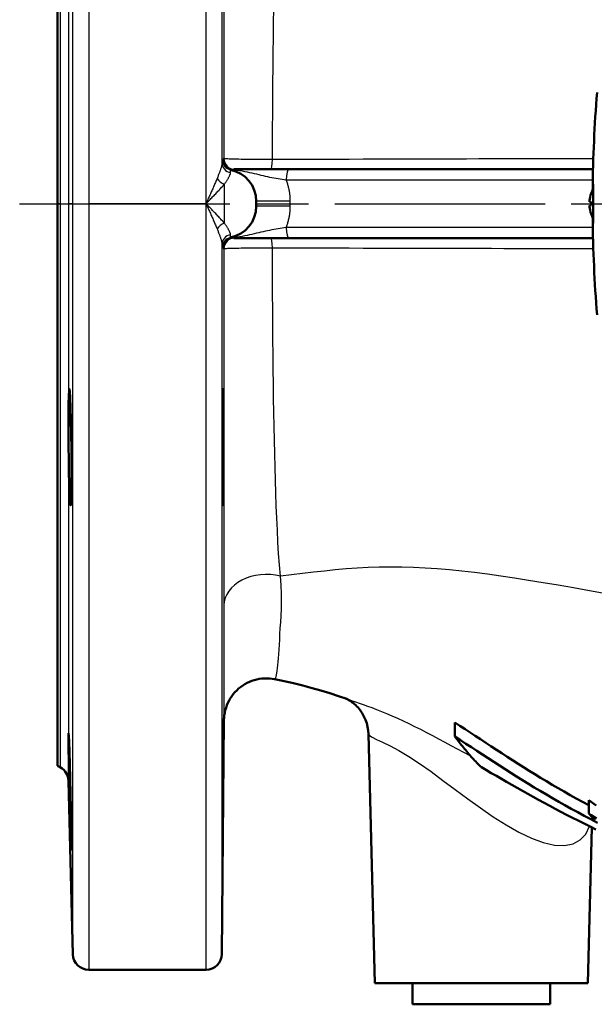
# Model space of a CAD drawing. Header units: millimetres. Extents: x 257 to 2036, y 206 to 1822.
# Tile 1 of 66: x 822 to 931, y 206 to 392. Entities that reach past the tile are written whole.
import ezdxf

# ---------------------------------------------------------------- set-up
doc = ezdxf.new("R2010")
doc.units = ezdxf.units.MM
doc.header["$LTSCALE"] = 7
doc.linetypes.add('CHAIN', pattern=[0.3543, 0.2362, -0.0295, 0.0591, -0.0295])
for name, color, linetype, lineweight in [('Arbeitsachse(DIN)', 7, 'CHAIN', 25), ('Sichtbare Kanten(DIN)', 7, 'Continuous', 50), ('Sichtbare tangentiale Kanten(DIN)', 3, 'Continuous', 25)]:
    doc.layers.add(name, color=color, linetype=linetype, lineweight=lineweight)

msp = doc.modelspace()

# ---------------------------------------------------------------- linework, layer by layer
at = {"layer": 'Arbeitsachse(DIN)', "linetype": 'CHAIN', "ltscale": 23.990969}
msp.add_line((822.29, 357.43), (1316.86, 357.43), dxfattribs=at)
at = {"layer": 'Sichtbare Kanten(DIN)'}
for p, q in [((829.44, 357.43), (829.44, 463.43)), ((873.15, 363.93), (862.74, 363.93)), ((930.52, 363.93), (873.15, 363.93)), ((930.15, 359.31), (930.15, 359.31)), ((829.44, 251.43), (829.44, 357.43)), ((866.94, 357.93), (866.94, 356.93)), ((930.15, 357.74), (930.15, 357.13)), ((930.15, 355.56), (930.15, 355.55)), ((862.74, 350.93), (873.15, 350.93)), ((873.15, 350.93), (930.52, 350.93)), ((860.85, 260.01), (860.47, 215.91)), ((904.44, 256.94), (904.44, 259.61)), ((889.36, 210.43), (888.13, 257.39)), ((829.44, 251.43), (829.99, 251.12)), ((831.49, 248.6), (832.34, 215.85)), ((929.7, 242.44), (929.7, 244.92)), ((929.52, 210.43), (930.29, 239.79)), ((857.47, 212.93), (835.34, 212.93)), ((929.52, 210.43), (889.36, 210.43)), ((896.44, 206.43), (896.44, 210.43)), ((922.44, 206.43), (922.44, 210.43)), ((922.44, 206.43), (896.44, 206.43))]:
    msp.add_line(p, q, dxfattribs=at)
at = {"layer": 'Sichtbare Kanten(DIN)', "flags": 128}
for points in [[(930.46, 360.09), (930.47, 360.56), (930.48, 360.9), (930.49, 361.11), (930.51, 361.18), (930.52, 361.11), (930.53, 360.9), (930.54, 360.55), (930.54, 360.08), (930.55, 359.51), (930.56, 358.87), (930.56, 358.16), (930.56, 357.43), (930.56, 356.7), (930.56, 356), (930.55, 355.35), (930.54, 354.78), (930.54, 354.32), (930.53, 353.97), (930.52, 353.76), (930.51, 353.68), (930.49, 353.75), (930.48, 353.96), (930.47, 354.31), (930.46, 354.77)], [(929.88, 357.77), (929.88, 357.77), (929.88, 357.77), (929.88, 357.77), (929.88, 357.78), (929.87, 357.78), (929.87, 357.79), (929.87, 357.8), (929.87, 357.8), (929.87, 357.81), (929.87, 357.82), (929.87, 357.83), (929.87, 357.84), (929.87, 357.86), (929.87, 357.87), (929.87, 357.88), (929.87, 357.9), (929.87, 357.91), (929.87, 357.93), (929.87, 357.94), (929.88, 357.96), (929.88, 357.98), (929.88, 357.99), (929.88, 358.01), (929.88, 358.02)], [(929.88, 356.84), (929.88, 356.86), (929.88, 356.87), (929.88, 356.89), (929.88, 356.91), (929.87, 356.92), (929.87, 356.94), (929.87, 356.95), (929.87, 356.97), (929.87, 356.98), (929.87, 357), (929.87, 357.01), (929.87, 357.02), (929.87, 357.03), (929.87, 357.04), (929.87, 357.05), (929.87, 357.06), (929.87, 357.07), (929.87, 357.08), (929.87, 357.08), (929.88, 357.09), (929.88, 357.09), (929.88, 357.09), (929.88, 357.1), (929.88, 357.1)], [(831.77, 322.02), (831.84, 320.83), (831.91, 318.97), (831.97, 316.64), (832.02, 314), (832.05, 311.11), (832.07, 308.27), (832.06, 305.71), (832.04, 303.47), (832.01, 301.79), (831.95, 300.81), (831.89, 300.52), (831.82, 300.99), (831.75, 302.15), (831.67, 303.98), (831.6, 306.35), (831.55, 308.99), (831.51, 311.88), (831.49, 314.75), (831.49, 317.31), (831.52, 319.57), (831.56, 321.24), (831.62, 322.23), (831.69, 322.5), (831.77, 322.02)], [(860.66, 322.02), (860.68, 322.5), (860.71, 322.23), (860.73, 321.24), (860.74, 319.57), (860.75, 317.31), (860.75, 314.75), (860.75, 311.88), (860.73, 308.99), (860.71, 306.35), (860.69, 303.98), (860.67, 302.15), (860.64, 300.99), (860.62, 300.52), (860.6, 300.81), (860.58, 301.8), (860.57, 303.47), (860.56, 305.71), (860.56, 308.27), (860.57, 311.11), (860.58, 314), (860.59, 316.64), (860.61, 318.97), (860.64, 320.83), (860.66, 322.02)], [(870.42, 267.76), (869.95, 267.84), (869.46, 267.89), (868.98, 267.91), (868.49, 267.91), (868.01, 267.87), (867.53, 267.81), (867.05, 267.71), (866.58, 267.59), (866.12, 267.43), (865.67, 267.25), (865.23, 267.05), (864.8, 266.82), (864.39, 266.56), (864, 266.27), (863.62, 265.97), (863.26, 265.64), (862.93, 265.29), (862.61, 264.92), (862.32, 264.53), (862.05, 264.13), (861.81, 263.7), (861.59, 263.27), (861.4, 262.82), (861.24, 262.37), (861.1, 261.9), (861, 261.42), (860.92, 260.95), (860.89, 260.71), (860.87, 260.48), (860.87, 260.38), (860.86, 260.28), (860.86, 260.21), (860.86, 260.16), (860.85, 260.09), (860.85, 260.05), (860.85, 260.02), (860.85, 260.01)], [(884.03, 264.02), (882.45, 264.56), (880.83, 265.09), (879.17, 265.59), (877.48, 266.07), (875.76, 266.54), (874.01, 266.97), (872.23, 267.38), (871.33, 267.57), (870.42, 267.76)], [(888.13, 257.39), (888.08, 258.09), (887.97, 258.78), (887.8, 259.46), (887.57, 260.11), (887.28, 260.74), (886.95, 261.33), (886.57, 261.88), (886.16, 262.38), (885.94, 262.61), (885.72, 262.82), (885.5, 263.02), (885.29, 263.21), (885.07, 263.37), (884.87, 263.52), (884.68, 263.64), (884.5, 263.75), (884.34, 263.84), (884.21, 263.92), (884.09, 263.98), (884, 264.02), (883.94, 264.05), (883.89, 264.07), (883.85, 264.09)], [(904.44, 259.61), (905.4, 258.97), (906.36, 258.34), (907.32, 257.7), (908.3, 257.05), (909.28, 256.41), (910.27, 255.75), (911.26, 255.1), (912.27, 254.44), (913.28, 253.79), (914.3, 253.13), (915.33, 252.47), (916.37, 251.81), (917.42, 251.14), (918.48, 250.48), (919.55, 249.82), (920.63, 249.16), (921.72, 248.5), (922.82, 247.85), (923.94, 247.19), (925.07, 246.54), (926.2, 245.89), (927.36, 245.24), (928.52, 244.6), (929.7, 243.96)], [(831.77, 251.69), (831.84, 249.03), (831.91, 246.13), (831.97, 243.31), (832.02, 240.75), (832.05, 238.51), (832.07, 236.84), (832.06, 235.86), (832.04, 235.57), (832.01, 236.05), (831.95, 237.21), (831.89, 239.04), (831.82, 241.4), (831.75, 244.02), (831.67, 246.91), (831.6, 249.79), (831.55, 252.35), (831.51, 254.6), (831.49, 256.29), (831.49, 257.28), (831.52, 257.56), (831.56, 257.07), (831.62, 255.89), (831.69, 254.02), (831.77, 251.69)], [(860.66, 251.69), (860.68, 254.02), (860.71, 255.89), (860.73, 257.07), (860.74, 257.56), (860.75, 257.28), (860.75, 256.29), (860.75, 254.61), (860.73, 252.35), (860.71, 249.79), (860.69, 246.91), (860.67, 244.02), (860.64, 241.39), (860.62, 239.03), (860.6, 237.21), (860.58, 236.05), (860.57, 235.57), (860.56, 235.86), (860.56, 236.84), (860.57, 238.51), (860.58, 240.75), (860.59, 243.31), (860.61, 246.13), (860.64, 249.03), (860.66, 251.69)], [(931.34, 240.67), (930.09, 241.32), (928.85, 241.98), (927.63, 242.64), (926.42, 243.3), (925.22, 243.97), (924.04, 244.64), (922.87, 245.31), (921.72, 245.99), (920.57, 246.67), (919.44, 247.35), (918.31, 248.03), (917.2, 248.72), (916.1, 249.4), (915.01, 250.09), (913.92, 250.78), (912.84, 251.47), (911.77, 252.15), (910.71, 252.84), (909.65, 253.53), (908.6, 254.21), (907.55, 254.9), (906.51, 255.58), (905.48, 256.26), (904.44, 256.94)], [(904.44, 256.94), (904.65, 256.66), (904.85, 256.39), (905.05, 256.13), (905.25, 255.86), (905.45, 255.6), (905.66, 255.35), (905.86, 255.09), (906.07, 254.84), (906.27, 254.59), (906.48, 254.34), (906.68, 254.09), (906.89, 253.85), (907.1, 253.61), (907.31, 253.37), (907.52, 253.13), (907.73, 252.9), (907.94, 252.67), (908.15, 252.44), (908.37, 252.22), (908.58, 252), (908.79, 251.78), (909.01, 251.56), (909.23, 251.35), (909.44, 251.14)], [(909.44, 251.14), (910.38, 250.6), (911.32, 250.05), (912.28, 249.5), (913.24, 248.95), (914.21, 248.4), (915.19, 247.84), (916.19, 247.28), (917.19, 246.71), (918.2, 246.15), (919.22, 245.58), (920.25, 245.02), (921.29, 244.45), (922.34, 243.88), (923.39, 243.32), (924.46, 242.75), (925.54, 242.19), (926.63, 241.63), (927.72, 241.07), (928.83, 240.51), (929.95, 239.96), (931.07, 239.41)], [(929.7, 244.92), (930.18, 244.59), (930.66, 244.26), (931.14, 243.93)], [(931.15, 241.47), (930.66, 241.79), (930.18, 242.12), (929.7, 242.44)], [(929.7, 242.44), (929.77, 242.37), (929.84, 242.29), (929.9, 242.21), (929.97, 242.14), (930.04, 242.06), (930.11, 241.99), (930.18, 241.91), (930.24, 241.84), (930.31, 241.76), (930.38, 241.69), (930.45, 241.61), (930.52, 241.54), (930.58, 241.46), (930.65, 241.39), (930.72, 241.32), (930.79, 241.25)]]:
    msp.add_lwpolyline(points, dxfattribs=at)
at = {"layer": 'Sichtbare Kanten(DIN)'}
for centre, radius, start, end in [((1195.44, 357.43), 265, 175.4633, 179.4287), ((860.94, 357.93), 6, 0, 78.7947), ((930.28, 359.31), 0.132, 161.3363, 180), ((935.84, 357.43), 6, 152.0408, 161.3363), ((860.94, 356.93), 6, 281.2053, 0), ((930.28, 355.55), 0.132, 180, 198.6637), ((935.84, 357.43), 6, 198.6637, 207.9592), ((1195.44, 357.43), 265, 180.5713, 184.5367), ((828.49, 248.52), 3, 1.5, 60), ((835.34, 215.93), 3, 181.5, 270), ((857.47, 215.93), 3, 270, 359.5)]:
    msp.add_arc(centre, radius, start, end, dxfattribs=at)
for centre, major_axis, ratio, start_param, end_param in [((935.83, 357.43), (-0.46, 5.98), 0.996172, 1.172695, 1.395451), ((935.83, 357.25), (-5.97, 0.52), 0.00668, 0.099142, 0.321898), ((935.83, 357.61), (-5.97, -0.52), 0.00668, 5.961287, 6.184043), ((935.83, 357.43), (0.46, 5.98), 0.996172, 1.746142, 1.968898)]:
    msp.add_ellipse(centre, major_axis=major_axis, ratio=ratio, start_param=start_param, end_param=end_param, dxfattribs=at)
at = {"layer": 'Sichtbare tangentiale Kanten(DIN)'}
for p, q in [((835.34, 501.93), (835.34, 357.43)), ((857.47, 357.43), (857.47, 501.93)), ((832.34, 357.43), (832.34, 499.01)), ((860.47, 498.96), (860.47, 365.09)), ((831.49, 466.27), (831.49, 357.43)), ((829.99, 357.43), (829.99, 463.75)), ((860.86, 365.93), (860.74, 365.93)), ((860.94, 353.76), (860.94, 361.1)), ((872.59, 361.93), (930.48, 361.93)), ((930.16, 359.35), (930.16, 359.33)), ((829.99, 357.43), (829.44, 357.43)), ((829.99, 251.12), (829.99, 357.43)), ((832.34, 357.43), (831.49, 357.43)), ((831.49, 357.43), (831.49, 248.6)), ((832.34, 215.85), (832.34, 357.43)), ((857.47, 357.43), (835.34, 357.43)), ((835.34, 357.43), (835.34, 212.93)), ((857.47, 212.93), (857.47, 357.43)), ((873.38, 357.93), (866.94, 357.93)), ((873.38, 356.93), (866.94, 356.93)), ((873.38, 356.93), (873.38, 357.93)), ((930.16, 357.74), (930.16, 357.13)), ((930.16, 355.54), (930.16, 355.51)), ((930.48, 352.93), (872.59, 352.93)), ((860.47, 349.78), (860.47, 215.91)), ((860.74, 348.93), (860.86, 348.93))]:
    msp.add_line(p, q, dxfattribs=at)
at = {"layer": 'Sichtbare tangentiale Kanten(DIN)', "flags": 128}
for points in [[(860.86, 394.09), (860.86, 391.07), (860.86, 388.01), (860.86, 384.92), (860.86, 381.8), (860.86, 378.66), (860.86, 375.49), (860.86, 372.31), (860.86, 369.12), (860.86, 365.91)], [(870, 365.74), (870.01, 368.67), (870.03, 371.59), (870.05, 374.49), (870.07, 377.39), (870.09, 380.26), (870.12, 383.11), (870.16, 385.93), (870.19, 388.73), (870.23, 391.5), (870.28, 394.22)], [(860.74, 365.93), (860.74, 365.93), (860.74, 365.93), (860.74, 365.93), (860.74, 365.93), (860.74, 365.93), (860.74, 365.92), (860.74, 365.92), (860.74, 365.92), (860.74, 365.91), (860.74, 365.91), (860.74, 365.9), (860.74, 365.9), (860.74, 365.89), (860.74, 365.88), (860.74, 365.88), (860.74, 365.87), (860.73, 365.86), (860.73, 365.85), (860.73, 365.85), (860.73, 365.84), (860.73, 365.83), (860.73, 365.82), (860.73, 365.81), (860.73, 365.8)], [(870, 365.75), (869.44, 365.75), (868.87, 365.75), (868.3, 365.75), (867.74, 365.75), (867.18, 365.76), (866.63, 365.76), (866.09, 365.76), (865.56, 365.77), (865.05, 365.77), (864.56, 365.78), (864.1, 365.79), (863.65, 365.8), (863.23, 365.81), (862.84, 365.82), (862.48, 365.83), (862.16, 365.84), (861.86, 365.85), (861.61, 365.86), (861.39, 365.87), (861.2, 365.88), (861.06, 365.89), (860.95, 365.91), (860.89, 365.92), (860.86, 365.93)], [(930.58, 365.89), (928.1, 365.89), (925.64, 365.89), (923.2, 365.88), (920.79, 365.88), (918.39, 365.87), (916.02, 365.87), (913.67, 365.87), (911.32, 365.86), (908.99, 365.86), (906.66, 365.85), (904.31, 365.85), (901.96, 365.84), (899.58, 365.83), (897.18, 365.83), (894.75, 365.82), (892.27, 365.81), (889.74, 365.81), (887.15, 365.8), (884.48, 365.79), (881.73, 365.78), (878.89, 365.77), (875.98, 365.76), (873.01, 365.76), (870, 365.75)], [(860.47, 365.09), (860.46, 365), (860.46, 364.91), (860.45, 364.81), (860.43, 364.72), (860.41, 364.61), (860.39, 364.51), (860.37, 364.4), (860.34, 364.29), (860.31, 364.18), (860.27, 364.06), (860.23, 363.95), (860.19, 363.83), (860.15, 363.7), (860.1, 363.58), (860.06, 363.45), (860.01, 363.32), (859.95, 363.18), (859.9, 363.05), (859.85, 362.91), (859.79, 362.77), (859.73, 362.62), (859.67, 362.48), (859.61, 362.33), (859.55, 362.18)], [(860.5, 365.78), (860.5, 365.78), (860.49, 365.77), (860.49, 365.77), (860.49, 365.76), (860.49, 365.75), (860.49, 365.74), (860.49, 365.72), (860.49, 365.7), (860.49, 365.68), (860.48, 365.66), (860.48, 365.63), (860.48, 365.61), (860.48, 365.58), (860.48, 365.54), (860.48, 365.51), (860.48, 365.47), (860.48, 365.43), (860.47, 365.39), (860.47, 365.34), (860.47, 365.3), (860.47, 365.25), (860.47, 365.2), (860.47, 365.15), (860.47, 365.09)], [(860.73, 365.73), (860.72, 365.73), (860.71, 365.73), (860.7, 365.74), (860.69, 365.74), (860.68, 365.74), (860.67, 365.74), (860.66, 365.74), (860.65, 365.75), (860.64, 365.75), (860.63, 365.75), (860.62, 365.75), (860.61, 365.76), (860.6, 365.76), (860.59, 365.76), (860.58, 365.76), (860.57, 365.76), (860.56, 365.77), (860.55, 365.77), (860.54, 365.77), (860.53, 365.77), (860.53, 365.77), (860.52, 365.78), (860.51, 365.78), (860.5, 365.78)], [(860.73, 365.8), (860.73, 365.79), (860.73, 365.78), (860.73, 365.78), (860.73, 365.78), (860.73, 365.77), (860.73, 365.77), (860.73, 365.76), (860.73, 365.76), (860.73, 365.76), (860.73, 365.75), (860.73, 365.75), (860.73, 365.75), (860.73, 365.74), (860.73, 365.74), (860.73, 365.74), (860.73, 365.74), (860.73, 365.74), (860.73, 365.73), (860.73, 365.73), (860.73, 365.73), (860.73, 365.73), (860.73, 365.73), (860.73, 365.73), (860.73, 365.73)], [(859.55, 362.18), (859.48, 362), (859.4, 361.81), (859.32, 361.62), (859.24, 361.43), (859.16, 361.24), (859.08, 361.04), (858.99, 360.85), (858.91, 360.65), (858.82, 360.45), (858.73, 360.26), (858.65, 360.06), (858.56, 359.86), (858.47, 359.66), (858.38, 359.46), (858.29, 359.26), (858.2, 359.06), (858.11, 358.85), (858.02, 358.65), (857.93, 358.45), (857.84, 358.25), (857.74, 358.04), (857.65, 357.84), (857.56, 357.64), (857.47, 357.43)], [(860.94, 361.1), (861.02, 361.22), (861.09, 361.33), (861.17, 361.44), (861.24, 361.55), (861.31, 361.65), (861.38, 361.76), (861.44, 361.86), (861.51, 361.97), (861.57, 362.06), (861.63, 362.16), (861.69, 362.26), (861.74, 362.35), (861.79, 362.44), (861.84, 362.53), (861.88, 362.62), (861.92, 362.7), (861.96, 362.78), (861.99, 362.86), (862.02, 362.94), (862.04, 363.02), (862.06, 363.09), (862.07, 363.16), (862.08, 363.23), (862.08, 363.29)], [(862.09, 363.29), (862.09, 363.33), (862.09, 363.37), (862.09, 363.41), (862.09, 363.45), (862.09, 363.49), (862.09, 363.52), (862.09, 363.55), (862.09, 363.58), (862.09, 363.61), (862.1, 363.64), (862.1, 363.66), (862.1, 363.69), (862.1, 363.71), (862.1, 363.73), (862.1, 363.74), (862.1, 363.76), (862.1, 363.77), (862.1, 363.79), (862.1, 363.8), (862.1, 363.8), (862.11, 363.81), (862.11, 363.81), (862.11, 363.82), (862.11, 363.82)], [(862.28, 363.78), (862.28, 363.78), (862.29, 363.78), (862.29, 363.78), (862.3, 363.78), (862.3, 363.78), (862.31, 363.78), (862.31, 363.78), (862.32, 363.78), (862.33, 363.79), (862.33, 363.79), (862.34, 363.79), (862.34, 363.8), (862.35, 363.8), (862.35, 363.8), (862.36, 363.81), (862.36, 363.81), (862.37, 363.82), (862.37, 363.82), (862.38, 363.83), (862.38, 363.84), (862.39, 363.84), (862.4, 363.85), (862.4, 363.86), (862.41, 363.86)], [(862.41, 363.86), (862.42, 363.87), (862.43, 363.88), (862.45, 363.88), (862.46, 363.89), (862.48, 363.89), (862.49, 363.89), (862.51, 363.9), (862.52, 363.9), (862.53, 363.91), (862.55, 363.91), (862.56, 363.91), (862.58, 363.92), (862.59, 363.92), (862.6, 363.92), (862.62, 363.92), (862.63, 363.92), (862.65, 363.93), (862.66, 363.93), (862.67, 363.93), (862.69, 363.93), (862.7, 363.93), (862.72, 363.93), (862.73, 363.93), (862.74, 363.93)], [(862.41, 363.86), (862.89, 363.81), (863.37, 363.75), (863.85, 363.68), (864.31, 363.6), (864.77, 363.51), (865.23, 363.42), (865.68, 363.33), (866.12, 363.23), (866.55, 363.13), (866.98, 363.03), (867.41, 362.93), (867.83, 362.83), (868.25, 362.73), (868.66, 362.64), (869.08, 362.55), (869.48, 362.46), (869.89, 362.38), (870.29, 362.3), (870.68, 362.23), (871.08, 362.16), (871.46, 362.1), (871.85, 362.04), (872.22, 361.98), (872.59, 361.93)], [(857.47, 357.43), (857.62, 357.59), (857.77, 357.75), (857.93, 357.91), (858.08, 358.06), (858.23, 358.22), (858.39, 358.38), (858.54, 358.53), (858.69, 358.69), (858.84, 358.85), (858.99, 359), (859.14, 359.16), (859.29, 359.31), (859.43, 359.47), (859.58, 359.62), (859.72, 359.77), (859.87, 359.92), (860.01, 360.07), (860.15, 360.22), (860.29, 360.37), (860.42, 360.52), (860.56, 360.67), (860.69, 360.81), (860.82, 360.96), (860.94, 361.1)], [(873.38, 357.93), (873.37, 358.1), (873.37, 358.27), (873.36, 358.44), (873.35, 358.61), (873.34, 358.78), (873.33, 358.95), (873.31, 359.12), (873.29, 359.29), (873.26, 359.46), (873.24, 359.63), (873.21, 359.8), (873.18, 359.97), (873.14, 360.14), (873.1, 360.31), (873.06, 360.47), (873.02, 360.64), (872.98, 360.8), (872.93, 360.97), (872.88, 361.13), (872.82, 361.29), (872.77, 361.46), (872.71, 361.62), (872.65, 361.78), (872.59, 361.93)], [(860.94, 353.76), (860.82, 353.91), (860.69, 354.05), (860.56, 354.2), (860.42, 354.34), (860.29, 354.49), (860.15, 354.64), (860.01, 354.79), (859.87, 354.94), (859.72, 355.09), (859.58, 355.25), (859.43, 355.4), (859.29, 355.55), (859.14, 355.71), (858.99, 355.86), (858.84, 356.02), (858.69, 356.17), (858.54, 356.33), (858.39, 356.49), (858.23, 356.65), (858.08, 356.8), (857.93, 356.96), (857.77, 357.12), (857.62, 357.28), (857.47, 357.43)], [(857.47, 357.43), (857.56, 357.23), (857.65, 357.03), (857.74, 356.82), (857.84, 356.62), (857.93, 356.42), (858.02, 356.21), (858.11, 356.01), (858.2, 355.81), (858.29, 355.61), (858.38, 355.41), (858.47, 355.21), (858.56, 355.01), (858.65, 354.81), (858.73, 354.61), (858.82, 354.41), (858.91, 354.22), (858.99, 354.02), (859.08, 353.82), (859.16, 353.63), (859.24, 353.44), (859.32, 353.25), (859.4, 353.06), (859.48, 352.87), (859.55, 352.68)], [(872.59, 352.93), (872.65, 353.09), (872.71, 353.25), (872.77, 353.41), (872.82, 353.57), (872.88, 353.73), (872.93, 353.9), (872.98, 354.06), (873.02, 354.23), (873.06, 354.39), (873.1, 354.56), (873.14, 354.73), (873.17, 354.9), (873.21, 355.06), (873.24, 355.23), (873.26, 355.4), (873.29, 355.57), (873.31, 355.74), (873.32, 355.91), (873.34, 356.08), (873.35, 356.25), (873.36, 356.42), (873.37, 356.59), (873.37, 356.76), (873.38, 356.93)], [(862.08, 351.57), (862.08, 351.64), (862.07, 351.71), (862.06, 351.78), (862.04, 351.85), (862.02, 351.92), (861.99, 352), (861.96, 352.08), (861.92, 352.16), (861.88, 352.25), (861.84, 352.33), (861.79, 352.42), (861.74, 352.51), (861.69, 352.61), (861.63, 352.7), (861.57, 352.8), (861.51, 352.9), (861.44, 353), (861.38, 353.1), (861.31, 353.21), (861.24, 353.32), (861.17, 353.43), (861.09, 353.54), (861.02, 353.65), (860.94, 353.76)], [(872.59, 352.93), (872.22, 352.88), (871.85, 352.83), (871.46, 352.77), (871.08, 352.7), (870.68, 352.63), (870.29, 352.56), (869.89, 352.48), (869.48, 352.4), (869.08, 352.32), (868.67, 352.23), (868.25, 352.13), (867.83, 352.04), (867.41, 351.94), (866.98, 351.84), (866.55, 351.74), (866.12, 351.64), (865.68, 351.54), (865.23, 351.44), (864.77, 351.35), (864.31, 351.26), (863.84, 351.19), (863.37, 351.11), (862.89, 351.05), (862.4, 351)], [(859.55, 352.68), (859.61, 352.53), (859.67, 352.39), (859.73, 352.24), (859.79, 352.1), (859.85, 351.96), (859.9, 351.82), (859.95, 351.68), (860.01, 351.55), (860.06, 351.42), (860.1, 351.29), (860.15, 351.16), (860.19, 351.04), (860.23, 350.92), (860.27, 350.8), (860.3, 350.69), (860.34, 350.57), (860.37, 350.46), (860.39, 350.35), (860.41, 350.25), (860.43, 350.15), (860.45, 350.05), (860.46, 349.96), (860.46, 349.86), (860.47, 349.77)], [(862.11, 351.05), (862.11, 351.05), (862.11, 351.05), (862.11, 351.05), (862.1, 351.06), (862.1, 351.07), (862.1, 351.08), (862.1, 351.09), (862.1, 351.11), (862.1, 351.12), (862.1, 351.14), (862.1, 351.16), (862.1, 351.18), (862.1, 351.2), (862.1, 351.23), (862.09, 351.25), (862.09, 351.28), (862.09, 351.31), (862.09, 351.35), (862.09, 351.38), (862.09, 351.41), (862.09, 351.45), (862.09, 351.49), (862.09, 351.53), (862.09, 351.57)], [(862.41, 351), (862.4, 351.01), (862.4, 351.02), (862.39, 351.02), (862.38, 351.03), (862.38, 351.04), (862.37, 351.04), (862.37, 351.05), (862.36, 351.05), (862.36, 351.06), (862.35, 351.06), (862.35, 351.07), (862.34, 351.07), (862.34, 351.07), (862.33, 351.08), (862.33, 351.08), (862.32, 351.08), (862.31, 351.08), (862.31, 351.08), (862.3, 351.08), (862.3, 351.09), (862.29, 351.09), (862.29, 351.09), (862.28, 351.08), (862.28, 351.08)], [(862.74, 350.93), (862.73, 350.93), (862.72, 350.93), (862.7, 350.93), (862.69, 350.93), (862.67, 350.94), (862.66, 350.94), (862.65, 350.94), (862.63, 350.94), (862.62, 350.94), (862.6, 350.94), (862.59, 350.95), (862.58, 350.95), (862.56, 350.95), (862.55, 350.96), (862.53, 350.96), (862.52, 350.96), (862.51, 350.97), (862.49, 350.97), (862.48, 350.98), (862.46, 350.98), (862.45, 350.98), (862.43, 350.99), (862.42, 351), (862.41, 351)], [(860.47, 349.78), (860.47, 349.72), (860.47, 349.67), (860.47, 349.62), (860.47, 349.57), (860.47, 349.52), (860.47, 349.48), (860.48, 349.43), (860.48, 349.39), (860.48, 349.36), (860.48, 349.32), (860.48, 349.29), (860.48, 349.26), (860.48, 349.23), (860.48, 349.21), (860.49, 349.18), (860.49, 349.16), (860.49, 349.14), (860.49, 349.13), (860.49, 349.12), (860.49, 349.1), (860.49, 349.1), (860.49, 349.09), (860.5, 349.09), (860.5, 349.09)], [(860.5, 349.09), (860.51, 349.09), (860.52, 349.09), (860.53, 349.09), (860.53, 349.09), (860.54, 349.1), (860.55, 349.1), (860.56, 349.1), (860.57, 349.1), (860.58, 349.1), (860.59, 349.11), (860.6, 349.11), (860.61, 349.11), (860.62, 349.11), (860.63, 349.11), (860.64, 349.12), (860.65, 349.12), (860.66, 349.12), (860.67, 349.12), (860.68, 349.12), (860.69, 349.13), (860.7, 349.13), (860.71, 349.13), (860.72, 349.13), (860.73, 349.14)], [(860.73, 349.14), (860.73, 349.14), (860.73, 349.13), (860.73, 349.13), (860.73, 349.13), (860.73, 349.13), (860.73, 349.13), (860.73, 349.13), (860.73, 349.13), (860.73, 349.13), (860.73, 349.12), (860.73, 349.12), (860.73, 349.12), (860.73, 349.12), (860.73, 349.11), (860.73, 349.11), (860.73, 349.11), (860.73, 349.1), (860.73, 349.1), (860.73, 349.09), (860.73, 349.09), (860.73, 349.09), (860.73, 349.08), (860.73, 349.08), (860.73, 349.07)], [(860.86, 348.93), (860.89, 348.95), (860.95, 348.96), (861.06, 348.97), (861.2, 348.98), (861.39, 349), (861.61, 349.01), (861.86, 349.02), (862.16, 349.03), (862.48, 349.04), (862.84, 349.05), (863.23, 349.06), (863.65, 349.07), (864.09, 349.08), (864.56, 349.09), (865.05, 349.09), (865.56, 349.1), (866.09, 349.1), (866.63, 349.11), (867.18, 349.11), (867.73, 349.11), (868.3, 349.12), (868.86, 349.12), (869.43, 349.12), (869.99, 349.11)], [(869.99, 349.11), (873, 349.11), (875.97, 349.1), (878.89, 349.09), (881.73, 349.09), (884.48, 349.08), (887.15, 349.07), (889.74, 349.06), (892.27, 349.05), (894.75, 349.05), (897.18, 349.04), (899.58, 349.03), (901.96, 349.03), (904.31, 349.02), (906.66, 349.02), (908.99, 349.01), (911.33, 349.01), (913.67, 349), (916.02, 349), (918.39, 348.99), (920.79, 348.99), (923.2, 348.98), (925.64, 348.98), (928.1, 348.98), (930.58, 348.97)], [(860.73, 349.07), (860.73, 349.06), (860.73, 349.05), (860.73, 349.04), (860.73, 349.03), (860.73, 349.02), (860.73, 349.01), (860.73, 349), (860.74, 348.99), (860.74, 348.99), (860.74, 348.98), (860.74, 348.97), (860.74, 348.97), (860.74, 348.96), (860.74, 348.96), (860.74, 348.95), (860.74, 348.95), (860.74, 348.95), (860.74, 348.94), (860.74, 348.94), (860.74, 348.94), (860.74, 348.94), (860.74, 348.93), (860.74, 348.93), (860.74, 348.93)], [(860.86, 348.92), (860.86, 345.71), (860.86, 342.51), (860.86, 339.33), (860.86, 336.17), (860.86, 333.04), (860.86, 329.93), (860.86, 326.86), (860.86, 323.82), (860.86, 320.82), (860.86, 317.85), (860.86, 314.93), (860.86, 312.05), (860.86, 309.21), (860.86, 306.43), (860.86, 303.69), (860.86, 301.01), (860.86, 298.38), (860.86, 295.8), (860.86, 293.29), (860.86, 290.84), (860.85, 288.46), (860.85, 286.14), (860.85, 283.88), (860.85, 281.69)], [(871.5, 287.19), (871.31, 289.3), (871.17, 291.44), (871.05, 293.61), (870.93, 295.84), (870.83, 298.12), (870.73, 300.46), (870.65, 302.84), (870.57, 305.27), (870.49, 307.74), (870.43, 310.26), (870.37, 312.82), (870.31, 315.41), (870.27, 318.05), (870.22, 320.73), (870.19, 323.44), (870.15, 326.18), (870.12, 328.96), (870.1, 331.76), (870.07, 334.59), (870.05, 337.45), (870.03, 340.34), (870.02, 343.25), (870, 346.17), (869.99, 349.11)], [(933.03, 283.83), (929.88, 284.4), (926.85, 284.95), (923.92, 285.46), (921.1, 285.94), (918.37, 286.39), (915.72, 286.81), (913.14, 287.2), (910.63, 287.55), (908.17, 287.86), (905.77, 288.13), (903.42, 288.36), (901.12, 288.56), (898.86, 288.71), (896.63, 288.81), (894.45, 288.88), (892.29, 288.9), (890.16, 288.88), (888.06, 288.82), (885.97, 288.71), (883.91, 288.55), (881.86, 288.37), (879.81, 288.15), (877.77, 287.91), (875.71, 287.67), (873.62, 287.42), (871.5, 287.19)], [(870.42, 267.77), (870.49, 267.79), (870.55, 267.88), (870.62, 268.03), (870.69, 268.26), (870.76, 268.55), (870.82, 268.91), (870.89, 269.33), (870.96, 269.83), (871.02, 270.39), (871.09, 271.02), (871.15, 271.73), (871.21, 272.5), (871.27, 273.34), (871.32, 274.25), (871.37, 275.22), (871.42, 276.26), (871.49, 277.35), (871.57, 278.5), (871.64, 279.71), (871.69, 281.01), (871.71, 282.39), (871.7, 283.87), (871.63, 285.47), (871.5, 287.19)], [(860.85, 281.69), (860.85, 279.84), (860.85, 278.08), (860.85, 276.4), (860.85, 274.8), (860.85, 273.28), (860.85, 271.85), (860.85, 270.51), (860.85, 269.25), (860.85, 268.07), (860.85, 266.97), (860.85, 265.96), (860.85, 265.02), (860.85, 264.17), (860.85, 263.39), (860.85, 262.69), (860.85, 262.08), (860.85, 261.54), (860.85, 261.09), (860.85, 260.71), (860.85, 260.41), (860.85, 260.2), (860.85, 260.05), (860.85, 259.99), (860.85, 260.01)], [(907.33, 253.29), (906.14, 253.93), (904.95, 254.57), (903.77, 255.21), (902.6, 255.83), (901.43, 256.45), (900.28, 257.06), (899.14, 257.65), (898.01, 258.23), (896.9, 258.79), (895.8, 259.33), (894.72, 259.84), (893.66, 260.33), (892.61, 260.79), (891.61, 261.22), (890.64, 261.62), (889.71, 261.98), (888.83, 262.32), (887.99, 262.63), (887.2, 262.91), (886.46, 263.17), (885.77, 263.41), (885.14, 263.63), (884.57, 263.83), (884.05, 264.01)], [(888.14, 257.39), (888.31, 257.11), (888.82, 256.79), (889.66, 256.39), (890.8, 255.86), (892.22, 255.17), (893.88, 254.29), (895.76, 253.16), (897.79, 251.82), (899.94, 250.31), (902.18, 248.67), (904.5, 246.95), (906.87, 245.2), (909.28, 243.47), (911.7, 241.81), (914.13, 240.27), (916.54, 238.9), (918.89, 237.76), (921.13, 236.92), (923.24, 236.43), (925.13, 236.36), (926.76, 236.7), (928.11, 237.43), (929.14, 238.55), (929.85, 240)]]:
    msp.add_lwpolyline(points, dxfattribs=at)
at = {"layer": 'Sichtbare tangentiale Kanten(DIN)'}
for centre, major_axis, ratio, start_param, end_param in [((862.74, 365.93), (0, -2), 0.999962, 4.713063, 6.283185), ((862.86, 365.93), (0, -2), 0.999962, 4.71316, 6.283185), ((862.47, 365.09), (-2, 0.04), 0.917349, 0.021891, 1.39687), ((862.5, 365.78), (-0.39, -1.96), 0.999961, 4.908478, 6.283185), ((862.73, 365.8), (-2, 0.08), 0.979222, 0.042924, 1.448063), ((862.73, 365.73), (-0.45, -1.95), 0.99996, 4.937924, 6.283185), ((869.71, 365.93), (0, -2), 0.142471, 0, 1.480662), ((860.94, 362.23), (-1.66, 1.12), 0.493352, 0.972674, 1.89143), ((873.15, 361.93), (0, 2), 0.279585, 0, 1.570796), ((860.94, 352.64), (1.66, 1.12), 0.493352, 1.250162, 2.168918), ((873.15, 352.93), (0, -2), 0.279585, 4.712389, 6.283185), ((862.47, 349.77), (-2, -0.04), 0.917349, 4.886316, 6.261294), ((862.5, 349.09), (-0.39, 1.96), 0.999961, 0, 1.374708), ((862.73, 349.13), (-0.45, 1.95), 0.99996, 0, 1.345261), ((862.73, 349.07), (-2, -0.08), 0.979222, 4.835122, 6.240262), ((862.74, 348.93), (0, 2), 0.999962, 0, 1.570122), ((862.86, 348.93), (0, 2), 0.999962, 0, 1.570025), ((869.71, 348.93), (0, 2), 0.141857, 4.803077, 6.283185), ((868.85, 281.63), (-8, 0.01), 0.735796, 4.375965, 6.275049)]:
    msp.add_ellipse(centre, major_axis=major_axis, ratio=ratio, start_param=start_param, end_param=end_param, dxfattribs=at)

doc.saveas('drawing.dxf')
